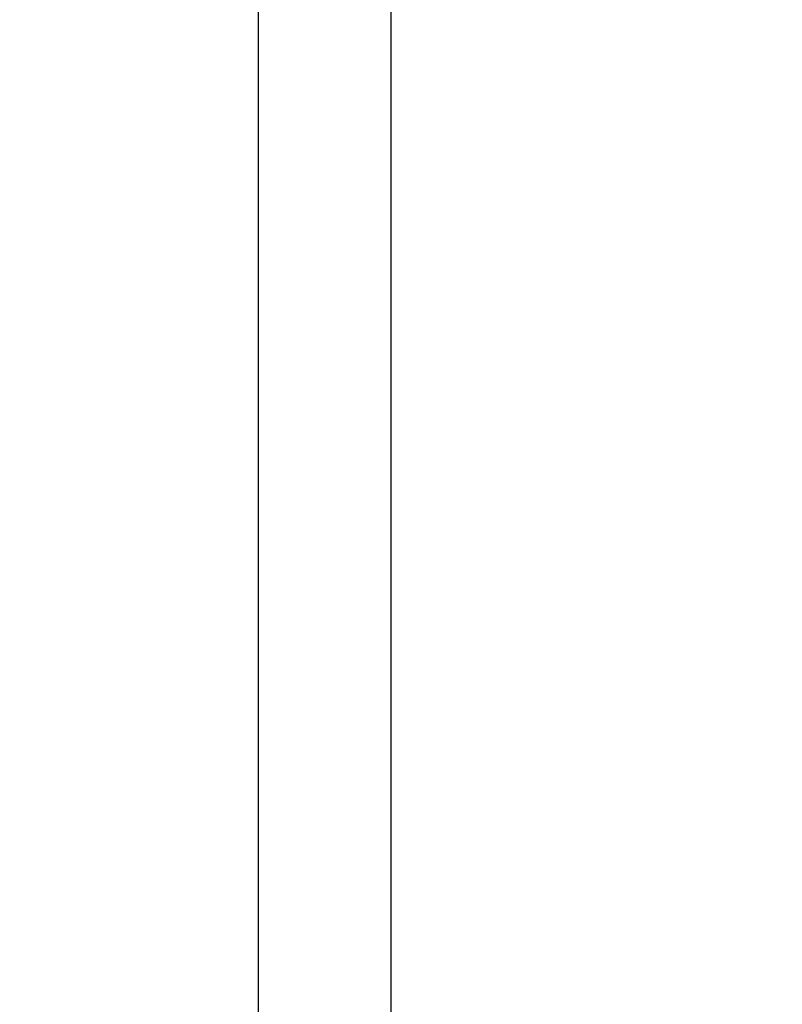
# Paper-space layout '3M DUO In Ground Anchor' of a CAD drawing. Header units: millimetres. Extents: x 10 to 10335, y 20 to 7920.
# Tile 31 of 116: x 3616 to 3648, y 2809 to 2851. Entities that reach past the tile are written whole.
import ezdxf

# ---------------------------------------------------------------- set-up
doc = ezdxf.new("R2010")
doc.units = ezdxf.units.MM
doc.layers.add('COMPONENT_GEOMETRY', color=7, linetype='Continuous')
doc.styles.add('SLDTEXTSTYLE0', font='TXT', dxfattribs={"width": 0.75})
doc.dimstyles.new('SLDDIMSTYLE1', dxfattribs={"dimtxt": 75, "dimasz": 3.302, "dimexe": 0, "dimexo": 0.0625, "dimgap": 18.75, "dimtad": 0, "dimtih": 1, "dimtoh": 1, "dimdec": 0, "dimrnd": 1e-09, "dimzin": 12, "dimdsep": 46, "dimtxsty": 'SLDTEXTSTYLE0', "dimsah": 1, "dimcen": 0.09, "dimadec": 0, "dimazin": 3, "dimtfac": 1, "dimtdec": 0, "dimtofl": 0, "dimtmove": 0, "dimatfit": 3, "dimfxl": 1, "dimfrac": 2, "dimtolj": 1, "dimtzin": 12, "dimarcsym": 0})

# ---------------------------------------------------------------- blocks, each defined once
blk = doc.blocks.new('_D_22')
at = {"layer": 'COMPONENT_GEOMETRY', "color": 7}
for p, q in [((639.005, 3169.172), (6134.314, 3169.172)), ((6131.139, 3169.172), (6131.139, 2114.817)), ((6131.139, 941.399), (6131.139, 1995.754)), ((3715.959, 941.399), (6134.314, 941.399))]:
    blk.add_line(p, q, dxfattribs=at)
for points in [[(6131.139, 3169.172), (6130.631, 3165.87), (6131.647, 3165.87)], [(6131.139, 941.399), (6131.647, 944.701), (6130.631, 944.701)]]:
    blk.add_solid(points, dxfattribs=at)
at = {"layer": 'COMPONENT_GEOMETRY', "color": 7, "insert": (6020.306, 2092.434), "char_height": 75, "attachment_point": 1, "style": 'SLDTEXTSTYLE0'}
blk.add_mtext('2228', dxfattribs=at)

psp = doc.layouts.new('3M DUO In Ground Anchor')

# ---------------------------------------------------------------- linework, layer by layer
at = {"color": 8, "linetype": 'Continuous', "lineweight": 25}
for p, q in [((3625.677, 977.899), (3625.677, 3851.899)), ((3631.215, 3851.899), (3631.215, 977.899))]:
    psp.add_line(p, q, dxfattribs=at)

# ---------------------------------------------------------------- dimensions: what is measured, and where the dimension line sits
at = {"layer": 'COMPONENT_GEOMETRY', "color": 7}
dim = psp.add_linear_dim(base=(6131.139, 941.399), p1=(637.735, 3169.172), p2=(3714.689, 941.399), angle=90, dimstyle='SLDDIMSTYLE1', dxfattribs=at)
dim.commit()
dim.dimension.update_dxf_attribs({"geometry": '_D_22', "text_midpoint": (6131.139, 2055.285), "dimtype": 160})

doc.saveas('drawing.dxf')
